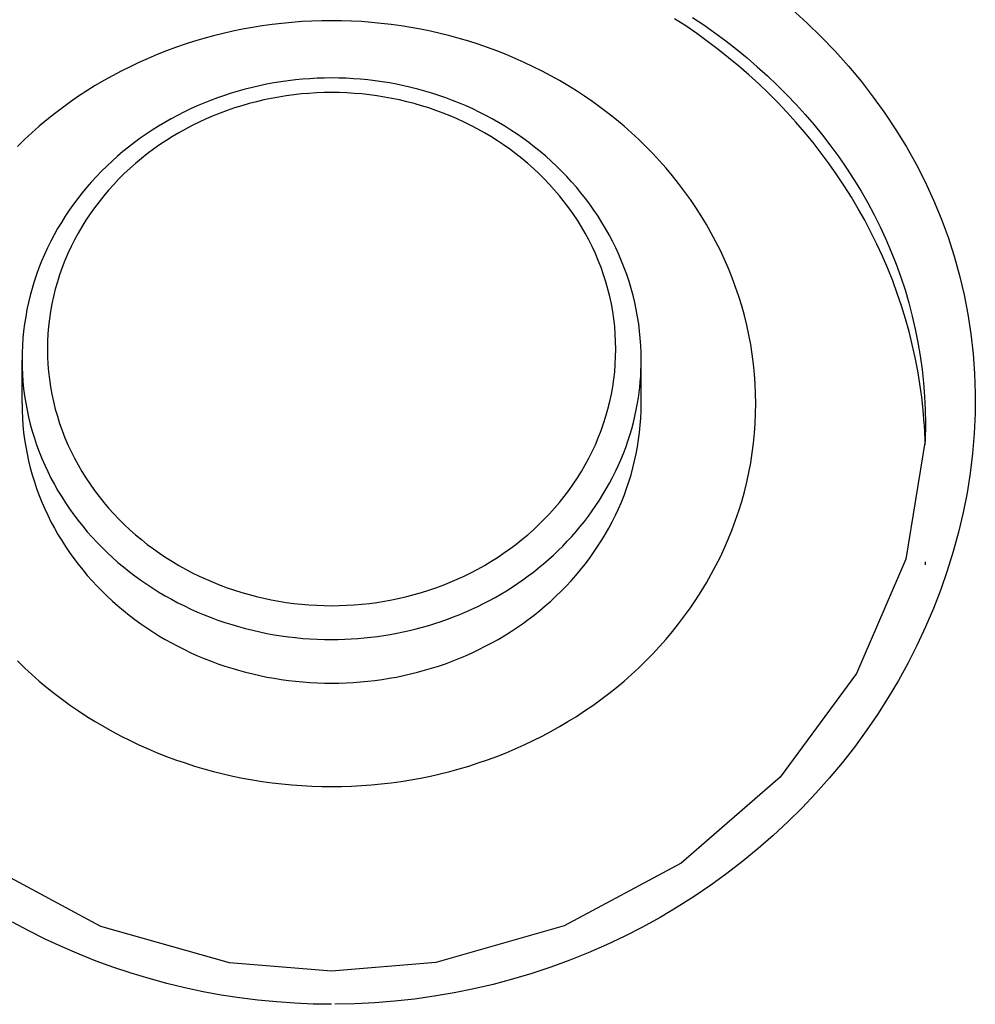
# Model space of a CAD drawing. Header units: millimetres. Extents: x 6 to 204, y 6 to 291.
# Tile 39 of 43: x 130.26 to 137.77, y 227.83 to 235.57. Entities that reach past the tile are written whole.
import ezdxf

# ---------------------------------------------------------------- set-up
doc = ezdxf.new("R2010")
doc.units = ezdxf.units.MM
doc.header["$LTSCALE"] = 19.36
doc.layers.get('0').update_dxf_attribs({"linetype": 'CONTINUOUS'})
doc.layers.add('02___PRT_ALL_AXES', color=7, linetype='CONTINUOUS')

msp = doc.modelspace()

# ---------------------------------------------------------------- linework, layer by layer
at = {"color": 7}
for p, q in [((135.5445, 235.5881), (135.6331, 235.5284)), ((132.0853, 235.5088), (132.0085, 235.4947)), ((132.1625, 235.5212), (132.0853, 235.5088)), ((132.2399, 235.532), (132.1625, 235.5212)), ((132.3176, 235.5411), (132.2399, 235.532)), ((133.176, 235.532), (133.0984, 235.5411)), ((133.2535, 235.5212), (133.176, 235.532)), ((133.3306, 235.5088), (133.2535, 235.5212)), ((133.4075, 235.4947), (133.3306, 235.5088)), ((135.4907, 235.5203), (135.403, 235.5777)), ((135.5771, 235.4609), (135.4907, 235.5203)), ((135.6331, 235.5284), (135.7203, 235.4667)), ((136.4436, 235.5442), (136.556, 235.435)), ((131.7801, 235.4428), (131.7048, 235.4222)), ((131.8558, 235.4617), (131.7801, 235.4428)), ((131.932, 235.479), (131.8558, 235.4617)), ((132.0085, 235.4947), (131.932, 235.479)), ((133.484, 235.479), (133.4075, 235.4947)), ((133.5602, 235.4617), (133.484, 235.479)), ((133.6359, 235.4428), (133.5602, 235.4617)), ((133.7112, 235.4222), (133.6359, 235.4428)), ((135.6621, 235.3995), (135.5771, 235.4609)), ((135.7203, 235.4667), (135.806, 235.4031)), ((136.556, 235.435), (136.6645, 235.3221)), ((131.5558, 235.3763), (131.4821, 235.3509)), ((131.63, 235.4001), (131.5558, 235.3763)), ((131.7048, 235.4222), (131.63, 235.4001)), ((133.7859, 235.4001), (133.7112, 235.4222)), ((133.8602, 235.3763), (133.7859, 235.4001)), ((133.9339, 235.3509), (133.8602, 235.3763)), ((135.7458, 235.3363), (135.6621, 235.3995)), ((135.806, 235.4031), (135.8901, 235.3375)), ((131.3366, 235.2953), (131.2649, 235.2651)), ((131.409, 235.3239), (131.3366, 235.2953)), ((131.4821, 235.3509), (131.409, 235.3239)), ((134.0069, 235.3239), (133.9339, 235.3509)), ((134.0794, 235.2953), (134.0069, 235.3239)), ((134.1511, 235.2651), (134.0794, 235.2953)), ((135.8279, 235.2711), (135.7458, 235.3363)), ((135.8901, 235.3375), (135.9726, 235.2699)), ((136.6645, 235.3221), (136.769, 235.2055)), ((131.1235, 235.2), (131.054, 235.1651)), ((131.1938, 235.2334), (131.1235, 235.2)), ((131.2649, 235.2651), (131.1938, 235.2334)), ((134.2222, 235.2334), (134.1511, 235.2651)), ((134.2925, 235.2), (134.2222, 235.2334)), ((134.362, 235.1651), (134.2925, 235.2)), ((135.9086, 235.2041), (135.8279, 235.2711)), ((135.9876, 235.1352), (135.9086, 235.2041)), ((135.9726, 235.2699), (136.0535, 235.2003)), ((136.0535, 235.2003), (136.1325, 235.1289)), ((136.769, 235.2055), (136.8694, 235.0853)), ((130.9853, 235.1286), (130.9174, 235.0906)), ((131.054, 235.1651), (130.9853, 235.1286)), ((134.4307, 235.1286), (134.362, 235.1651)), ((134.4985, 235.0906), (134.4307, 235.1286)), ((136.065, 235.0644), (135.9876, 235.1352)), ((136.1325, 235.1289), (136.2098, 235.0555)), ((130.8505, 235.0511), (130.7844, 235.01)), ((130.9174, 235.0906), (130.8505, 235.0511)), ((132.1411, 235.0504), (132.0853, 235.0376)), ((132.1972, 235.062), (132.1411, 235.0504)), ((132.2535, 235.0723), (132.1972, 235.062)), ((132.31, 235.0815), (132.2535, 235.0723)), ((132.3666, 235.0894), (132.31, 235.0815)), ((132.4234, 235.0961), (132.3666, 235.0894)), ((132.4803, 235.1016), (132.4234, 235.0961)), ((132.5372, 235.1059), (132.4803, 235.1016)), ((132.5941, 235.109), (132.5372, 235.1059)), ((132.6511, 235.1108), (132.5941, 235.109)), ((132.708, 235.1114), (132.6511, 235.1108)), ((132.7649, 235.1108), (132.708, 235.1114)), ((132.8219, 235.109), (132.7649, 235.1108)), ((132.8788, 235.1059), (132.8219, 235.109)), ((132.9357, 235.1016), (132.8788, 235.1059)), ((132.9926, 235.0961), (132.9357, 235.1016)), ((133.0493, 235.0894), (132.9926, 235.0961)), ((133.106, 235.0815), (133.0493, 235.0894)), ((133.1625, 235.0723), (133.106, 235.0815)), ((133.2188, 235.062), (133.1625, 235.0723)), ((133.2748, 235.0504), (133.2188, 235.062)), ((133.3307, 235.0376), (133.2748, 235.0504)), ((134.5655, 235.0511), (134.4985, 235.0906)), ((134.6316, 235.01), (134.5655, 235.0511)), ((136.1408, 234.9919), (136.065, 235.0644)), ((136.2098, 235.0555), (136.2852, 234.9803)), ((136.8694, 235.0853), (136.9653, 234.9615)), ((130.7193, 234.9673), (130.6552, 234.9232)), ((130.7844, 235.01), (130.7193, 234.9673)), ((131.8651, 234.9742), (131.8109, 234.9553)), ((131.9196, 234.9919), (131.8651, 234.9742)), ((131.9745, 235.0083), (131.9196, 234.9919)), ((132.0298, 235.0236), (131.9745, 235.0083)), ((132.0853, 235.0376), (132.0298, 235.0236)), ((132.3516, 234.9713), (132.2926, 234.9619)), ((132.4108, 234.9792), (132.3516, 234.9713)), ((132.4701, 234.9857), (132.4108, 234.9792)), ((132.5296, 234.9907), (132.4701, 234.9857)), ((132.589, 234.9943), (132.5296, 234.9907)), ((132.6485, 234.9965), (132.589, 234.9943)), ((132.708, 234.9972), (132.6485, 234.9965)), ((132.7674, 234.9965), (132.708, 234.9972)), ((132.8269, 234.9943), (132.7674, 234.9965)), ((132.8864, 234.9907), (132.8269, 234.9943)), ((132.9459, 234.9857), (132.8864, 234.9907)), ((133.0052, 234.9792), (132.9459, 234.9857)), ((133.0644, 234.9713), (133.0052, 234.9792)), ((133.1234, 234.9619), (133.0644, 234.9713)), ((133.3862, 235.0236), (133.3307, 235.0376)), ((133.4415, 235.0083), (133.3862, 235.0236)), ((133.4964, 234.9919), (133.4415, 235.0083)), ((133.5509, 234.9742), (133.4964, 234.9919)), ((133.605, 234.9553), (133.5509, 234.9742)), ((134.6967, 234.9673), (134.6316, 235.01)), ((134.7607, 234.9232), (134.6967, 234.9673)), ((136.2148, 234.9176), (136.1408, 234.9919)), ((136.2852, 234.9803), (136.3587, 234.9031)), ((130.6552, 234.9232), (130.5922, 234.8775)), ((131.6512, 234.8915), (131.599, 234.8678)), ((131.704, 234.914), (131.6512, 234.8915)), ((131.7572, 234.9353), (131.704, 234.914)), ((131.8109, 234.9553), (131.7572, 234.9353)), ((132.0015, 234.8936), (131.9444, 234.8756)), ((132.059, 234.9101), (132.0015, 234.8936)), ((132.1169, 234.9252), (132.059, 234.9101)), ((132.1752, 234.9389), (132.1169, 234.9252)), ((132.2337, 234.9511), (132.1752, 234.9389)), ((132.2926, 234.9619), (132.2337, 234.9511)), ((133.1822, 234.9511), (133.1234, 234.9619)), ((133.2408, 234.9389), (133.1822, 234.9511)), ((133.299, 234.9252), (133.2408, 234.9389)), ((133.357, 234.9101), (133.299, 234.9252)), ((133.4145, 234.8936), (133.357, 234.9101)), ((133.4716, 234.8756), (133.4145, 234.8936)), ((133.6588, 234.9353), (133.605, 234.9553)), ((133.712, 234.914), (133.6588, 234.9353)), ((133.7647, 234.8915), (133.712, 234.914)), ((133.8169, 234.8678), (133.7647, 234.8915)), ((134.8238, 234.8775), (134.7607, 234.9232)), ((136.2869, 234.8415), (136.2148, 234.9176)), ((136.3587, 234.9031), (136.4302, 234.8242)), ((136.9653, 234.9615), (137.0567, 234.8343)), ((130.5302, 234.8304), (130.4694, 234.7819)), ((130.5922, 234.8775), (130.5302, 234.8304)), ((131.4963, 234.817), (131.4458, 234.7898)), ((131.5474, 234.843), (131.4963, 234.817)), ((131.599, 234.8678), (131.5474, 234.843)), ((131.776, 234.8131), (131.7209, 234.7894)), ((131.8316, 234.8353), (131.776, 234.8131)), ((131.8877, 234.8562), (131.8316, 234.8353)), ((131.9444, 234.8756), (131.8877, 234.8562)), ((133.5283, 234.8562), (133.4716, 234.8756)), ((133.5844, 234.8353), (133.5283, 234.8562)), ((133.64, 234.8131), (133.5844, 234.8353)), ((133.695, 234.7894), (133.64, 234.8131)), ((133.8686, 234.843), (133.8169, 234.8678)), ((133.9197, 234.817), (133.8686, 234.843)), ((133.9701, 234.7898), (133.9197, 234.817)), ((134.8857, 234.8304), (134.8238, 234.8775)), ((134.9465, 234.7819), (134.8857, 234.8304)), ((136.3573, 234.7637), (136.2869, 234.8415)), ((136.4302, 234.8242), (136.4996, 234.7434)), ((137.0567, 234.8343), (137.1433, 234.7037)), ((130.4694, 234.7819), (130.4098, 234.7318)), ((131.396, 234.7615), (131.3469, 234.7321)), ((131.4458, 234.7898), (131.396, 234.7615)), ((131.6129, 234.7379), (131.5599, 234.71)), ((131.6666, 234.7643), (131.6129, 234.7379)), ((131.7209, 234.7894), (131.6666, 234.7643)), ((133.7494, 234.7643), (133.695, 234.7894)), ((133.8031, 234.7379), (133.7494, 234.7643)), ((133.8561, 234.71), (133.8031, 234.7379)), ((134.0199, 234.7615), (133.9701, 234.7898)), ((134.0691, 234.7321), (134.0199, 234.7615)), ((135.0062, 234.7318), (134.9465, 234.7819)), ((136.4257, 234.6842), (136.3573, 234.7637)), ((136.4996, 234.7434), (136.5668, 234.6608)), ((130.3514, 234.6804), (130.2943, 234.6275)), ((130.4098, 234.7318), (130.3514, 234.6804)), ((131.2509, 234.6699), (131.204, 234.6372)), ((131.2985, 234.7016), (131.2509, 234.6699)), ((131.3469, 234.7321), (131.2985, 234.7016)), ((131.5076, 234.6808), (131.4562, 234.6503)), ((131.5599, 234.71), (131.5076, 234.6808)), ((133.9084, 234.6808), (133.8561, 234.71)), ((133.9598, 234.6503), (133.9084, 234.6808)), ((134.1175, 234.7016), (134.0691, 234.7321)), ((134.1651, 234.6699), (134.1175, 234.7016)), ((134.212, 234.6372), (134.1651, 234.6699)), ((135.0646, 234.6804), (135.0062, 234.7318)), ((135.1217, 234.6275), (135.0646, 234.6804)), ((136.4921, 234.6031), (136.4257, 234.6842)), ((136.5668, 234.6608), (136.6319, 234.5765)), ((137.1433, 234.7037), (137.2249, 234.57)), ((130.2943, 234.6275), (130.2385, 234.5733)), ((131.1579, 234.6034), (131.1127, 234.5685)), ((131.204, 234.6372), (131.1579, 234.6034)), ((131.3559, 234.5853), (131.3071, 234.5508)), ((131.4056, 234.6185), (131.3559, 234.5853)), ((131.4562, 234.6503), (131.4056, 234.6185)), ((134.0104, 234.6185), (133.9598, 234.6503)), ((134.0601, 234.5853), (134.0104, 234.6185)), ((134.1088, 234.5508), (134.0601, 234.5853)), ((134.2581, 234.6034), (134.212, 234.6372)), ((134.3033, 234.5685), (134.2581, 234.6034)), ((135.1775, 234.5733), (135.1217, 234.6275)), ((136.5566, 234.5204), (136.4921, 234.6031)), ((131.0683, 234.5326), (131.0248, 234.4956)), ((131.1127, 234.5685), (131.0683, 234.5326)), ((131.2593, 234.5151), (131.2126, 234.4781)), ((131.3071, 234.5508), (131.2593, 234.5151)), ((134.1566, 234.5151), (134.1088, 234.5508)), ((134.2034, 234.4781), (134.1566, 234.5151)), ((134.3477, 234.5326), (134.3033, 234.5685)), ((134.3912, 234.4956), (134.3477, 234.5326)), ((135.2319, 234.5177), (135.1775, 234.5733)), ((135.285, 234.4607), (135.2319, 234.5177)), ((136.619, 234.436), (136.5566, 234.5204)), ((136.6319, 234.5765), (136.6947, 234.4904)), ((137.2249, 234.57), (137.3014, 234.4333)), ((130.9823, 234.4576), (130.9407, 234.4186)), ((131.0248, 234.4956), (130.9823, 234.4576)), ((131.1668, 234.4398), (131.1222, 234.4003)), ((131.2126, 234.4781), (131.1668, 234.4398)), ((134.2491, 234.4398), (134.2034, 234.4781)), ((134.2938, 234.4003), (134.2491, 234.4398)), ((134.4337, 234.4576), (134.3912, 234.4956)), ((134.4753, 234.4186), (134.4337, 234.4576)), ((135.3366, 234.4024), (135.285, 234.4607)), ((136.6792, 234.3502), (136.619, 234.436)), ((136.6947, 234.4904), (136.7551, 234.4026)), ((137.3014, 234.4333), (137.3726, 234.2937)), ((130.9001, 234.3786), (130.8606, 234.3375)), ((130.9407, 234.4186), (130.9001, 234.3786)), ((131.0787, 234.3596), (131.0364, 234.3177)), ((131.1222, 234.4003), (131.0787, 234.3596)), ((134.3372, 234.3596), (134.2938, 234.4003)), ((134.3795, 234.3177), (134.3372, 234.3596)), ((134.5158, 234.3786), (134.4753, 234.4186)), ((134.5554, 234.3375), (134.5158, 234.3786)), ((135.3867, 234.3429), (135.3366, 234.4024)), ((136.7373, 234.2628), (136.6792, 234.3502)), ((136.7551, 234.4026), (136.8131, 234.3132)), ((130.822, 234.2956), (130.7846, 234.2526)), ((130.8606, 234.3375), (130.822, 234.2956)), ((130.9954, 234.2746), (130.9556, 234.2304)), ((131.0364, 234.3177), (130.9954, 234.2746)), ((134.4206, 234.2746), (134.3795, 234.3177)), ((134.4604, 234.2304), (134.4206, 234.2746)), ((134.5939, 234.2956), (134.5554, 234.3375)), ((134.6314, 234.2526), (134.5939, 234.2956)), ((135.4353, 234.2821), (135.3867, 234.3429)), ((135.4822, 234.22), (135.4353, 234.2821)), ((136.8131, 234.3132), (136.8686, 234.2222)), ((137.3726, 234.2937), (137.4382, 234.1514)), ((130.7483, 234.2088), (130.713, 234.164)), ((130.7846, 234.2526), (130.7483, 234.2088)), ((130.9556, 234.2304), (130.917, 234.185)), ((134.4989, 234.185), (134.4604, 234.2304)), ((134.6677, 234.2088), (134.6314, 234.2526)), ((134.703, 234.164), (134.6677, 234.2088)), ((135.5276, 234.1568), (135.4822, 234.22)), ((136.7931, 234.1741), (136.7373, 234.2628)), ((136.8686, 234.2222), (136.9216, 234.1298)), ((130.679, 234.1183), (130.6461, 234.0718)), ((130.713, 234.164), (130.679, 234.1183)), ((130.8798, 234.1386), (130.844, 234.091)), ((130.917, 234.185), (130.8798, 234.1386)), ((134.5361, 234.1386), (134.4989, 234.185)), ((134.5719, 234.091), (134.5361, 234.1386)), ((134.737, 234.1183), (134.703, 234.164)), ((134.7699, 234.0718), (134.737, 234.1183)), ((135.5713, 234.0924), (135.5276, 234.1568)), ((136.8467, 234.0839), (136.7931, 234.1741)), ((136.9216, 234.1298), (136.9719, 234.0358)), ((137.4382, 234.1514), (137.4981, 234.0066)), ((130.6461, 234.0718), (130.6144, 234.0244)), ((130.8097, 234.0425), (130.7767, 233.9929)), ((130.844, 234.091), (130.8097, 234.0425)), ((134.6063, 234.0425), (134.5719, 234.091)), ((134.6393, 233.9929), (134.6063, 234.0425)), ((134.8016, 234.0244), (134.7699, 234.0718)), ((135.6133, 234.0268), (135.5713, 234.0924)), ((136.8979, 233.9924), (136.8467, 234.0839)), ((130.584, 233.9762), (130.5548, 233.9272)), ((130.6144, 234.0244), (130.584, 233.9762)), ((130.7767, 233.9929), (130.7453, 233.9423)), ((134.6707, 233.9423), (134.6393, 233.9929)), ((134.832, 233.9762), (134.8016, 234.0244)), ((134.8612, 233.9272), (134.832, 233.9762)), ((135.6536, 233.9602), (135.6133, 234.0268)), ((135.6921, 233.8926), (135.6536, 233.9602)), ((136.9467, 233.8996), (136.8979, 233.9924)), ((136.9719, 234.0358), (137.0195, 233.9405)), ((137.4981, 234.0066), (137.5523, 233.8596)), ((130.5548, 233.9272), (130.527, 233.8775)), ((130.7154, 233.8908), (130.6871, 233.8384)), ((130.7453, 233.9423), (130.7154, 233.8908)), ((134.7006, 233.8908), (134.6707, 233.9423)), ((134.7289, 233.8384), (134.7006, 233.8908)), ((134.889, 233.8775), (134.8612, 233.9272)), ((135.7287, 233.8239), (135.6921, 233.8926)), ((136.9932, 233.8055), (136.9467, 233.8996)), ((137.0195, 233.9405), (137.0642, 233.8438)), ((130.5004, 233.8271), (130.4753, 233.7759)), ((130.527, 233.8775), (130.5004, 233.8271)), ((130.6871, 233.8384), (130.6604, 233.7852)), ((134.7556, 233.7852), (134.7289, 233.8384)), ((134.9155, 233.8271), (134.889, 233.8775)), ((134.9407, 233.7759), (134.9155, 233.8271)), ((135.7635, 233.7543), (135.7287, 233.8239)), ((137.0371, 233.7103), (136.9932, 233.8055)), ((137.0642, 233.8438), (137.1062, 233.7458)), ((137.5523, 233.8596), (137.6005, 233.7105)), ((130.4753, 233.7759), (130.4515, 233.7242)), ((130.6354, 233.7312), (130.6121, 233.6764)), ((130.6604, 233.7852), (130.6354, 233.7312)), ((134.7806, 233.7312), (134.7556, 233.7852)), ((134.8039, 233.6764), (134.7806, 233.7312)), ((134.9645, 233.7242), (134.9407, 233.7759)), ((135.7964, 233.6837), (135.7635, 233.7543)), ((137.1062, 233.7458), (137.1452, 233.6467)), ((130.4291, 233.6717), (130.4082, 233.6187)), ((130.4515, 233.7242), (130.4291, 233.6717)), ((130.6121, 233.6764), (130.5905, 233.6209)), ((134.8255, 233.6209), (134.8039, 233.6764)), ((134.9868, 233.6717), (134.9645, 233.7242)), ((135.0078, 233.6187), (134.9868, 233.6717)), ((135.8273, 233.6123), (135.7964, 233.6837)), ((137.0785, 233.614), (137.0371, 233.7103)), ((137.6005, 233.7105), (137.6428, 233.5596)), ((130.4082, 233.6187), (130.3887, 233.5652)), ((130.5905, 233.6209), (130.5706, 233.5648)), ((134.8453, 233.5648), (134.8255, 233.6209)), ((135.0273, 233.5652), (135.0078, 233.6187)), ((135.8563, 233.5401), (135.8273, 233.6123)), ((137.1174, 233.5165), (137.0785, 233.614)), ((137.1452, 233.6467), (137.1814, 233.5464)), ((130.3707, 233.5111), (130.3542, 233.4565)), ((130.3887, 233.5652), (130.3707, 233.5111)), ((130.5526, 233.508), (130.5364, 233.4507)), ((130.5706, 233.5648), (130.5526, 233.508)), ((134.8634, 233.508), (134.8453, 233.5648)), ((134.8796, 233.4507), (134.8634, 233.508)), ((135.0453, 233.5111), (135.0273, 233.5652)), ((135.0618, 233.4565), (135.0453, 233.5111)), ((135.8832, 233.467), (135.8563, 233.5401)), ((137.1536, 233.4181), (137.1174, 233.5165)), ((137.1814, 233.5464), (137.2145, 233.4451)), ((137.6428, 233.5596), (137.6789, 233.4072)), ((130.3542, 233.4565), (130.3392, 233.4015)), ((130.5364, 233.4507), (130.522, 233.393)), ((134.894, 233.393), (134.8796, 233.4507)), ((135.0768, 233.4015), (135.0618, 233.4565)), ((135.9082, 233.3933), (135.8832, 233.467)), ((137.1873, 233.3188), (137.1536, 233.4181)), ((137.2145, 233.4451), (137.2446, 233.3429)), ((130.3257, 233.3461), (130.3138, 233.2904)), ((130.3392, 233.4015), (130.3257, 233.3461)), ((130.522, 233.393), (130.5095, 233.3348)), ((134.9065, 233.3348), (134.894, 233.393)), ((135.0902, 233.3461), (135.0768, 233.4015)), ((135.1021, 233.2904), (135.0902, 233.3461)), ((135.9311, 233.3189), (135.9082, 233.3933)), ((137.2446, 233.3429), (137.2716, 233.2398)), ((137.6789, 233.4072), (137.7089, 233.2535)), ((130.3138, 233.2904), (130.3035, 233.2343)), ((130.4989, 233.2762), (130.4902, 233.2173)), ((130.5095, 233.3348), (130.4989, 233.2762)), ((134.9171, 233.2762), (134.9065, 233.3348)), ((134.9258, 233.2173), (134.9171, 233.2762)), ((135.1125, 233.2343), (135.1021, 233.2904)), ((135.9518, 233.2439), (135.9311, 233.3189)), ((137.2182, 233.2185), (137.1873, 233.3188)), ((130.3035, 233.2343), (130.2947, 233.1779)), ((130.4902, 233.2173), (130.4834, 233.1581)), ((134.9326, 233.1581), (134.9258, 233.2173)), ((135.1213, 233.1779), (135.1125, 233.2343)), ((135.9705, 233.1683), (135.9518, 233.2439)), ((137.2465, 233.1174), (137.2182, 233.2185)), ((137.2716, 233.2398), (137.2955, 233.1358)), ((137.7089, 233.2535), (137.7327, 233.0987)), ((130.2875, 233.1214), (130.2819, 233.0646)), ((130.2947, 233.1779), (130.2875, 233.1214)), ((130.4834, 233.1581), (130.4786, 233.0987)), ((134.9374, 233.0987), (134.9326, 233.1581)), ((135.1285, 233.1214), (135.1213, 233.1779)), ((135.1341, 233.0646), (135.1285, 233.1214)), ((135.987, 233.0921), (135.9705, 233.1683)), ((137.2719, 233.0156), (137.2465, 233.1174)), ((137.2955, 233.1358), (137.3163, 233.0312)), ((130.2819, 233.0646), (130.2779, 233.0078)), ((130.4756, 233.0393), (130.4747, 232.9797)), ((130.4786, 233.0987), (130.4756, 233.0393)), ((134.9403, 233.0393), (134.9374, 233.0987)), ((134.9413, 232.9797), (134.9403, 233.0393)), ((135.1381, 233.0078), (135.1341, 233.0646)), ((136.0014, 233.0156), (135.987, 233.0921)), ((137.3163, 233.0312), (137.3339, 232.926)), ((137.7327, 233.0987), (137.7502, 232.943)), ((130.2779, 233.0078), (130.2755, 232.9509)), ((130.4747, 232.9797), (130.4756, 232.9202)), ((134.9403, 232.9202), (134.9413, 232.9797)), ((135.1405, 232.9509), (135.1381, 233.0078)), ((136.0135, 232.9386), (136.0014, 233.0156)), ((137.2947, 232.9131), (137.2719, 233.0156)), ((130.2755, 232.9509), (130.2747, 232.894)), ((130.2747, 232.894), (130.2755, 232.8373)), ((130.4756, 232.9202), (130.4786, 232.8607)), ((134.9374, 232.8607), (134.9403, 232.9202)), ((135.1413, 232.894), (135.1405, 232.9509)), ((136.0235, 232.8614), (136.0135, 232.9386)), ((137.3146, 232.8101), (137.2947, 232.9131)), ((137.3339, 232.926), (137.3483, 232.8204)), ((137.7502, 232.943), (137.7616, 232.7867)), ((130.2755, 232.8373), (130.2779, 232.7806)), ((130.4786, 232.8607), (130.4834, 232.8014)), ((130.4834, 232.8014), (130.4902, 232.7422)), ((134.9258, 232.7422), (134.9326, 232.8014)), ((134.9326, 232.8014), (134.9374, 232.8607)), ((136.0313, 232.7839), (136.0235, 232.8614)), ((137.3317, 232.7066), (137.3146, 232.8101)), ((137.3483, 232.8204), (137.3596, 232.7144)), ((130.2779, 232.7806), (130.282, 232.724)), ((130.282, 232.724), (130.2876, 232.6675)), ((130.4902, 232.7422), (130.4989, 232.6833)), ((134.9171, 232.6833), (134.9258, 232.7422)), ((136.0369, 232.7062), (136.0313, 232.7839)), ((137.7616, 232.7867), (137.7668, 232.63)), ((130.2876, 232.6675), (130.2949, 232.6112)), ((130.4989, 232.6833), (130.5095, 232.6247)), ((134.9065, 232.6247), (134.9171, 232.6833)), ((136.0402, 232.6285), (136.0369, 232.7062)), ((137.3459, 232.6027), (137.3317, 232.7066)), ((137.3596, 232.7144), (137.3678, 232.6081)), ((130.2949, 232.6112), (130.3038, 232.5551)), ((130.5095, 232.6247), (130.522, 232.5665)), ((130.522, 232.5665), (130.5364, 232.5087)), ((134.8796, 232.5087), (134.894, 232.5665)), ((134.894, 232.5665), (134.9065, 232.6247)), ((136.0413, 232.5508), (136.0402, 232.6285)), ((137.3574, 232.4985), (137.3459, 232.6027)), ((137.3678, 232.6081), (137.3728, 232.5017)), ((137.7668, 232.63), (137.7658, 232.4732)), ((130.3038, 232.5551), (130.3142, 232.4992)), ((130.3142, 232.4992), (130.3262, 232.4437)), ((130.5364, 232.5087), (130.5526, 232.4515)), ((134.8634, 232.4515), (134.8796, 232.5087)), ((135.0918, 232.4527), (135.1025, 232.503)), ((135.1025, 232.503), (135.112, 232.5535)), ((136.0402, 232.4731), (136.0413, 232.5508)), ((137.3659, 232.3941), (137.3574, 232.4985)), ((137.3728, 232.5017), (137.3746, 232.3953)), ((130.3262, 232.4437), (130.3398, 232.3886)), ((130.5526, 232.4515), (130.5706, 232.3947)), ((134.8453, 232.3947), (134.8634, 232.4515)), ((135.0798, 232.4027), (135.0918, 232.4527)), ((136.0369, 232.3954), (136.0402, 232.4731)), ((137.7658, 232.4732), (137.7586, 232.3164)), ((130.3398, 232.3886), (130.355, 232.3339)), ((130.5706, 232.3947), (130.5905, 232.3386)), ((130.5905, 232.3386), (130.6121, 232.2831)), ((134.8039, 232.2831), (134.8255, 232.3386)), ((134.8255, 232.3386), (134.8453, 232.3947)), ((135.0519, 232.3036), (135.0665, 232.353)), ((135.0665, 232.353), (135.0798, 232.4027)), ((136.0313, 232.3177), (136.0369, 232.3954)), ((137.3666, 232.3839), (137.3659, 232.3941)), ((137.3746, 232.3952), (137.3724, 232.2601)), ((137.3746, 232.3951), (137.3747, 232.3849)), ((130.355, 232.3339), (130.3716, 232.2796)), ((130.3716, 232.2796), (130.3898, 232.2258)), ((130.6121, 232.2831), (130.6354, 232.2283)), ((134.7806, 232.2283), (134.8039, 232.2831)), ((135.0361, 232.2546), (135.0519, 232.3036)), ((136.0235, 232.2402), (136.0313, 232.3177)), ((137.3724, 232.2601), (137.2197, 231.3286)), ((137.7586, 232.3164), (137.7454, 232.1599)), ((130.3898, 232.2258), (130.4094, 232.1726)), ((130.6354, 232.2283), (130.6604, 232.1743)), ((134.7556, 232.1743), (134.7806, 232.2283)), ((135.0008, 232.1579), (135.0191, 232.206)), ((135.0191, 232.206), (135.0361, 232.2546)), ((136.0135, 232.163), (136.0235, 232.2402)), ((130.4094, 232.1726), (130.4305, 232.1199)), ((130.4305, 232.1199), (130.4531, 232.0678)), ((130.6604, 232.1743), (130.6871, 232.121)), ((130.6871, 232.121), (130.7154, 232.0687)), ((134.7006, 232.0687), (134.7289, 232.121)), ((134.7289, 232.121), (134.7556, 232.1743)), ((134.9608, 232.0631), (134.9814, 232.1102)), ((134.9814, 232.1102), (135.0008, 232.1579)), ((136.0014, 232.086), (136.0135, 232.163)), ((137.7454, 232.1599), (137.7264, 232.0038)), ((130.4531, 232.0678), (130.477, 232.0163)), ((130.7154, 232.0687), (130.7453, 232.0172)), ((134.6707, 232.0172), (134.7006, 232.0687)), ((134.939, 232.0165), (134.9608, 232.0631)), ((135.987, 232.0095), (136.0014, 232.086)), ((130.477, 232.0163), (130.5024, 231.9656)), ((130.5024, 231.9656), (130.5291, 231.9155)), ((130.7453, 232.0172), (130.7767, 231.9666)), ((130.7767, 231.9666), (130.8097, 231.917)), ((134.6063, 231.917), (134.6393, 231.9666)), ((134.6393, 231.9666), (134.6707, 232.0172)), ((134.8921, 231.9249), (134.9161, 231.9704)), ((134.9161, 231.9704), (134.939, 232.0165)), ((135.9705, 231.9334), (135.987, 232.0095)), ((137.7264, 232.0038), (137.7016, 231.8484)), ((130.5291, 231.9155), (130.5571, 231.8661)), ((130.8097, 231.917), (130.844, 231.8684)), ((134.5719, 231.8684), (134.6063, 231.917)), ((134.8408, 231.8358), (134.867, 231.88)), ((134.867, 231.88), (134.8921, 231.9249)), ((135.9518, 231.8578), (135.9705, 231.9334)), ((130.5571, 231.8661), (130.5864, 231.8175)), ((130.5864, 231.8175), (130.617, 231.7697)), ((130.844, 231.8684), (130.8798, 231.8209)), ((130.8798, 231.8209), (130.917, 231.7744)), ((134.4989, 231.7744), (134.5361, 231.8209)), ((134.5361, 231.8209), (134.5719, 231.8684)), ((134.8135, 231.7921), (134.8408, 231.8358)), ((135.9311, 231.7827), (135.9518, 231.8578)), ((137.7016, 231.8484), (137.6711, 231.6939)), ((130.617, 231.7697), (130.6489, 231.7227)), ((130.6489, 231.7227), (130.6819, 231.6766)), ((130.917, 231.7744), (130.9556, 231.7291)), ((130.9556, 231.7291), (130.9954, 231.6849)), ((134.4206, 231.6849), (134.4604, 231.7291)), ((134.4604, 231.7291), (134.4989, 231.7744)), ((134.756, 231.7069), (134.7853, 231.7492)), ((134.7853, 231.7492), (134.8135, 231.7921)), ((135.9082, 231.7083), (135.9311, 231.7827)), ((130.6819, 231.6766), (130.7161, 231.6313)), ((130.9954, 231.6849), (131.0364, 231.6418)), ((131.0364, 231.6418), (131.0787, 231.5999)), ((134.3372, 231.5999), (134.3795, 231.6418)), ((134.3795, 231.6418), (134.4206, 231.6849)), ((134.6944, 231.6244), (134.7257, 231.6653)), ((134.7257, 231.6653), (134.756, 231.7069)), ((135.8832, 231.6346), (135.9082, 231.7083)), ((137.6711, 231.6939), (137.6351, 231.5404)), ((130.7161, 231.6313), (130.7515, 231.587)), ((130.7515, 231.587), (130.788, 231.5435)), ((131.0787, 231.5999), (131.1222, 231.5591)), ((134.2938, 231.5591), (134.3372, 231.5999)), ((134.6291, 231.5449), (134.6622, 231.5843)), ((134.6622, 231.5843), (134.6944, 231.6244)), ((135.8273, 231.4893), (135.8563, 231.5616)), ((135.8563, 231.5616), (135.8832, 231.6346)), ((130.788, 231.5435), (130.8256, 231.501)), ((130.8256, 231.501), (130.8642, 231.4595)), ((131.1222, 231.5591), (131.1668, 231.5197)), ((131.1668, 231.5197), (131.2126, 231.4814)), ((134.2034, 231.4814), (134.2491, 231.5197)), ((134.2491, 231.5197), (134.2938, 231.5591)), ((134.5603, 231.4685), (134.5952, 231.5063)), ((134.5952, 231.5063), (134.6291, 231.5449)), ((135.7964, 231.4179), (135.8273, 231.4893)), ((137.6351, 231.5404), (137.5937, 231.3882)), ((130.8642, 231.4595), (130.9039, 231.4189)), ((130.9039, 231.4189), (130.9446, 231.3793)), ((131.2126, 231.4814), (131.2593, 231.4444)), ((131.2593, 231.4444), (131.3071, 231.4086)), ((131.3071, 231.4086), (131.3559, 231.3742)), ((134.0601, 231.3742), (134.1088, 231.4086)), ((134.1088, 231.4086), (134.1566, 231.4444)), ((134.1566, 231.4444), (134.2034, 231.4814)), ((134.4881, 231.3953), (134.5246, 231.4315)), ((134.5246, 231.4315), (134.5603, 231.4685)), ((135.7635, 231.3473), (135.7964, 231.4179)), ((130.9446, 231.3793), (130.9862, 231.3407)), ((130.9862, 231.3407), (131.0288, 231.3031)), ((131.3559, 231.3742), (131.4056, 231.341)), ((131.4056, 231.341), (131.4562, 231.3092)), ((133.9598, 231.3092), (134.0104, 231.341)), ((134.0104, 231.341), (134.0601, 231.3742)), ((134.4127, 231.3253), (134.4508, 231.3599)), ((134.4508, 231.3599), (134.4881, 231.3953)), ((135.7287, 231.2777), (135.7635, 231.3473)), ((137.2197, 231.3286), (136.8333, 230.428)), ((137.5937, 231.3882), (137.547, 231.2375)), ((131.0288, 231.3031), (131.0724, 231.2666)), ((131.0724, 231.2666), (131.1168, 231.2311)), ((131.4562, 231.3092), (131.5076, 231.2787)), ((131.5076, 231.2787), (131.5599, 231.2495)), ((133.8561, 231.2495), (133.9084, 231.2787)), ((133.9084, 231.2787), (133.9598, 231.3092)), ((134.2939, 231.2268), (134.3342, 231.2588)), ((134.3342, 231.2588), (134.3738, 231.2916)), ((134.3738, 231.2916), (134.4127, 231.3253)), ((135.6921, 231.2091), (135.7287, 231.2777)), ((137.3747, 231.2826), (137.3747, 231.3068)), ((131.1168, 231.2311), (131.162, 231.1966)), ((131.162, 231.1966), (131.2081, 231.1632)), ((131.5599, 231.2495), (131.6129, 231.2216)), ((131.6129, 231.2216), (131.6666, 231.1952)), ((131.6666, 231.1952), (131.7209, 231.1701)), ((133.695, 231.1701), (133.7494, 231.1952)), ((133.7494, 231.1952), (133.8031, 231.2216)), ((133.8031, 231.2216), (133.8561, 231.2495)), ((134.2112, 231.1654), (134.2529, 231.1957)), ((134.2529, 231.1957), (134.2939, 231.2268)), ((135.6536, 231.1414), (135.6921, 231.2091)), ((137.547, 231.2375), (137.4952, 231.0884)), ((131.2081, 231.1632), (131.255, 231.1309)), ((131.255, 231.1309), (131.3027, 231.0997)), ((131.3027, 231.0997), (131.3511, 231.0696)), ((131.7209, 231.1701), (131.776, 231.1464)), ((131.776, 231.1464), (131.8316, 231.1241)), ((131.8316, 231.1241), (131.8877, 231.1033)), ((131.8877, 231.1033), (131.9444, 231.0839)), ((133.4716, 231.0839), (133.5283, 231.1033)), ((133.5283, 231.1033), (133.5844, 231.1241)), ((133.5844, 231.1241), (133.64, 231.1464)), ((133.64, 231.1464), (133.695, 231.1701)), ((134.0823, 231.0801), (134.1259, 231.1076)), ((134.1259, 231.1076), (134.1688, 231.1361)), ((134.1688, 231.1361), (134.2112, 231.1654)), ((135.6133, 231.0748), (135.6536, 231.1414)), ((131.3511, 231.0696), (131.4001, 231.0405)), ((131.4001, 231.0405), (131.4499, 231.0126)), ((131.9444, 231.0839), (132.0015, 231.0659)), ((132.0015, 231.0659), (132.059, 231.0494)), ((132.059, 231.0494), (132.1169, 231.0343)), ((132.1169, 231.0343), (132.1752, 231.0206)), ((132.1752, 231.0206), (132.2337, 231.0084)), ((133.1822, 231.0084), (133.2408, 231.0206)), ((133.2408, 231.0206), (133.299, 231.0343)), ((133.299, 231.0343), (133.357, 231.0494)), ((133.357, 231.0494), (133.4145, 231.0659)), ((133.4145, 231.0659), (133.4716, 231.0839)), ((133.9482, 231.0029), (133.9934, 231.0277)), ((133.9934, 231.0277), (134.0381, 231.0534)), ((134.0381, 231.0534), (134.0823, 231.0801)), ((135.5713, 231.0092), (135.6133, 231.0748)), ((137.4952, 231.0884), (137.4383, 230.9413)), ((131.4499, 231.0126), (131.5003, 230.9859)), ((131.5003, 230.9859), (131.5513, 230.9602)), ((131.5513, 230.9602), (131.6028, 230.9357)), ((132.2337, 231.0084), (132.2926, 230.9976)), ((132.2926, 230.9976), (132.3516, 230.9882)), ((132.3516, 230.9882), (132.4108, 230.9803)), ((132.4108, 230.9803), (132.4701, 230.9738)), ((132.4701, 230.9738), (132.5296, 230.9688)), ((132.5296, 230.9688), (132.589, 230.9652)), ((132.589, 230.9652), (132.6485, 230.963)), ((132.6485, 230.963), (132.708, 230.9623)), ((132.708, 230.9623), (132.7674, 230.963)), ((132.7674, 230.963), (132.8269, 230.9652)), ((132.8269, 230.9652), (132.8864, 230.9688)), ((132.8864, 230.9688), (132.9459, 230.9738)), ((132.9459, 230.9738), (133.0052, 230.9803)), ((133.0052, 230.9803), (133.0644, 230.9882)), ((133.0644, 230.9882), (133.1234, 230.9976)), ((133.1234, 230.9976), (133.1822, 231.0084)), ((133.8094, 230.934), (133.8561, 230.956)), ((133.8561, 230.956), (133.9024, 230.979)), ((133.9024, 230.979), (133.9482, 231.0029)), ((135.4822, 230.8816), (135.5276, 230.9448)), ((135.5276, 230.9448), (135.5713, 231.0092)), ((137.4383, 230.9413), (137.3765, 230.7962)), ((131.6028, 230.9357), (131.655, 230.9124)), ((131.655, 230.9124), (131.7076, 230.8902)), ((131.7076, 230.8902), (131.7607, 230.8693)), ((131.7607, 230.8693), (131.8143, 230.8495)), ((133.6182, 230.8554), (133.6666, 230.8736)), ((133.6666, 230.8736), (133.7146, 230.8928)), ((133.7146, 230.8928), (133.7622, 230.9129)), ((133.7622, 230.9129), (133.8094, 230.934)), ((135.4353, 230.8195), (135.4822, 230.8816)), ((131.8143, 230.8495), (131.8682, 230.8309)), ((131.8682, 230.8309), (131.9226, 230.8135)), ((131.9226, 230.8135), (131.9773, 230.7973)), ((131.9773, 230.7973), (132.0324, 230.7823)), ((133.3714, 230.7791), (133.4214, 230.7924)), ((133.4214, 230.7924), (133.471, 230.8067)), ((133.471, 230.8067), (133.5204, 230.822)), ((133.5204, 230.822), (133.5695, 230.8382)), ((133.5695, 230.8382), (133.6182, 230.8554)), ((135.3867, 230.7587), (135.4353, 230.8195)), ((137.3765, 230.7962), (137.31, 230.6534)), ((132.0324, 230.7823), (132.0878, 230.7685)), ((132.0878, 230.7685), (132.1434, 230.7559)), ((132.1434, 230.7559), (132.1993, 230.7445)), ((132.1993, 230.7445), (132.2554, 230.7343)), ((132.2554, 230.7343), (132.3116, 230.7253)), ((132.3116, 230.7253), (132.368, 230.7175)), ((132.368, 230.7175), (132.4246, 230.7109)), ((132.4246, 230.7109), (132.4812, 230.7055)), ((132.9649, 230.7082), (133.0162, 230.7136)), ((133.0162, 230.7136), (133.0674, 230.72)), ((133.0674, 230.72), (133.1185, 230.7274)), ((133.1185, 230.7274), (133.1694, 230.7358)), ((133.1694, 230.7358), (133.2202, 230.7451)), ((133.2202, 230.7451), (133.2708, 230.7555)), ((133.2708, 230.7555), (133.3212, 230.7668)), ((133.3212, 230.7668), (133.3714, 230.7791)), ((135.3366, 230.6992), (135.3867, 230.7587)), ((132.4812, 230.7055), (132.5379, 230.7012)), ((132.5379, 230.7012), (132.5946, 230.6982)), ((132.5946, 230.6982), (132.6513, 230.6964)), ((132.6513, 230.6964), (132.708, 230.6958)), ((132.708, 230.6958), (132.7594, 230.6963)), ((132.7594, 230.6963), (132.8108, 230.6978)), ((132.8108, 230.6978), (132.8622, 230.7003)), ((132.8622, 230.7003), (132.9136, 230.7037)), ((132.9136, 230.7037), (132.9649, 230.7082)), ((135.2319, 230.5839), (135.285, 230.6409)), ((135.285, 230.6409), (135.3366, 230.6992)), ((137.31, 230.6534), (137.2387, 230.5129)), ((135.1775, 230.5283), (135.2319, 230.5839)), ((130.2385, 230.5283), (130.2943, 230.4741)), ((135.1217, 230.4741), (135.1775, 230.5283)), ((137.2387, 230.5129), (137.1629, 230.375)), ((130.2943, 230.4741), (130.3514, 230.4212)), ((130.3514, 230.4212), (130.4098, 230.3698)), ((135.0062, 230.3698), (135.0646, 230.4212)), ((135.0646, 230.4212), (135.1217, 230.4741)), ((136.8333, 230.428), (136.2338, 229.6138)), ((130.4098, 230.3698), (130.4694, 230.3198)), ((134.9465, 230.3198), (135.0062, 230.3698)), ((137.1629, 230.375), (137.0826, 230.2396)), ((130.4694, 230.3198), (130.5302, 230.2712)), ((130.5302, 230.2712), (130.5922, 230.2241)), ((134.8238, 230.2241), (134.8857, 230.2712)), ((134.8857, 230.2712), (134.9465, 230.3198)), ((130.5922, 230.2241), (130.6552, 230.1784)), ((130.6552, 230.1784), (130.7193, 230.1343)), ((134.6967, 230.1343), (134.7607, 230.1784)), ((134.7607, 230.1784), (134.8238, 230.2241)), ((137.0826, 230.2396), (136.998, 230.107)), ((130.7193, 230.1343), (130.7844, 230.0917)), ((130.7844, 230.0917), (130.8505, 230.0506)), ((134.5655, 230.0506), (134.6316, 230.0917)), ((134.6316, 230.0917), (134.6967, 230.1343)), ((136.998, 230.107), (136.9092, 229.9771)), ((130.8505, 230.0506), (130.9174, 230.011)), ((134.4985, 230.011), (134.5655, 230.0506)), ((130.9174, 230.011), (130.9853, 229.973)), ((130.9853, 229.973), (131.054, 229.9365)), ((131.054, 229.9365), (131.1235, 229.9016)), ((134.2925, 229.9016), (134.362, 229.9365)), ((134.362, 229.9365), (134.4307, 229.973)), ((134.4307, 229.973), (134.4985, 230.011)), ((136.9092, 229.9771), (136.8164, 229.8502)), ((131.1235, 229.9016), (131.1938, 229.8683)), ((131.1938, 229.8683), (131.2649, 229.8365)), ((134.1511, 229.8365), (134.2222, 229.8683)), ((134.2222, 229.8683), (134.2925, 229.9016)), ((131.2649, 229.8365), (131.3366, 229.8063)), ((131.3366, 229.8063), (131.409, 229.7777)), ((134.0069, 229.7777), (134.0794, 229.8063)), ((134.0794, 229.8063), (134.1511, 229.8365)), ((136.8164, 229.8502), (136.7195, 229.7263)), ((131.409, 229.7777), (131.4821, 229.7507)), ((131.4821, 229.7507), (131.5558, 229.7253)), ((131.5558, 229.7253), (131.63, 229.7016)), ((133.7859, 229.7016), (133.8602, 229.7253)), ((133.8602, 229.7253), (133.9339, 229.7507)), ((133.9339, 229.7507), (134.0069, 229.7777)), ((136.7195, 229.7263), (136.6187, 229.6055)), ((131.63, 229.7016), (131.7048, 229.6794)), ((131.7048, 229.6794), (131.7801, 229.6588)), ((131.7801, 229.6588), (131.8558, 229.6399)), ((131.8558, 229.6399), (131.932, 229.6226)), ((133.484, 229.6226), (133.5602, 229.6399)), ((133.5602, 229.6399), (133.6359, 229.6588)), ((133.6359, 229.6588), (133.7112, 229.6794)), ((133.7112, 229.6794), (133.7859, 229.7016)), ((131.932, 229.6226), (132.0085, 229.6069)), ((132.0085, 229.6069), (132.0853, 229.5928)), ((132.0853, 229.5928), (132.1625, 229.5804)), ((132.1625, 229.5804), (132.2399, 229.5696)), ((132.2399, 229.5696), (132.3176, 229.5605)), ((132.3176, 229.5605), (132.3955, 229.553)), ((132.3955, 229.553), (132.4735, 229.5472)), ((132.4735, 229.5472), (132.5516, 229.543)), ((132.8644, 229.543), (132.9425, 229.5472)), ((132.9425, 229.5472), (133.0205, 229.553)), ((133.0205, 229.553), (133.0984, 229.5605)), ((133.0984, 229.5605), (133.176, 229.5696)), ((133.176, 229.5696), (133.2535, 229.5804)), ((133.2535, 229.5804), (133.3306, 229.5928)), ((133.3306, 229.5928), (133.4075, 229.6069)), ((133.4075, 229.6069), (133.484, 229.6226)), ((136.2338, 229.6138), (135.4544, 228.9387)), ((136.6187, 229.6055), (136.5143, 229.4879)), ((132.5516, 229.543), (132.6298, 229.5405)), ((132.6298, 229.5405), (132.708, 229.5397)), ((132.708, 229.5397), (132.7862, 229.5405)), ((132.7862, 229.5405), (132.8644, 229.543)), ((136.5143, 229.4879), (136.4062, 229.3737)), ((136.4062, 229.3737), (136.2945, 229.263)), ((136.2945, 229.263), (136.1795, 229.1558)), ((136.1795, 229.1558), (136.0612, 229.0522)), ((136.0612, 229.0522), (135.9398, 228.9523)), ((130.8939, 228.4397), (129.9746, 228.9343)), ((135.4544, 228.9387), (134.5365, 228.4441)), ((135.9398, 228.9523), (135.8153, 228.8563)), ((135.8153, 228.8563), (135.6879, 228.764)), ((135.6879, 228.764), (135.5578, 228.6757)), ((135.5578, 228.6757), (135.425, 228.5915)), ((135.425, 228.5915), (135.2896, 228.5113)), ((130.3273, 228.4055), (130.1992, 228.4743)), ((135.2896, 228.5113), (135.1518, 228.4352)), ((130.4574, 228.3403), (130.3273, 228.4055)), ((131.9049, 228.1549), (130.8939, 228.4397)), ((134.5365, 228.4441), (133.5278, 228.1576)), ((135.1518, 228.4352), (135.0117, 228.3634)), ((130.5893, 228.2789), (130.4574, 228.3403)), ((135.0117, 228.3634), (134.8695, 228.296)), ((130.723, 228.2213), (130.5893, 228.2789)), ((134.7252, 228.2329), (134.579, 228.1742)), ((134.8695, 228.296), (134.7252, 228.2329)), ((130.8583, 228.1675), (130.723, 228.2213)), ((130.9952, 228.1176), (130.8583, 228.1675)), ((132.708, 228.0882), (131.9049, 228.1549)), ((133.5278, 228.1576), (132.708, 228.0883)), ((134.579, 228.1742), (134.431, 228.1201)), ((131.1334, 228.0716), (130.9952, 228.1176)), ((134.431, 228.1201), (134.2814, 228.0705)), ((131.273, 228.0296), (131.1334, 228.0716)), ((131.4137, 227.9914), (131.273, 228.0296)), ((134.1303, 228.0254), (133.978, 227.9849)), ((134.2814, 228.0705), (134.1303, 228.0254)), ((131.5553, 227.9573), (131.4137, 227.9914)), ((131.6978, 227.9271), (131.5553, 227.9573)), ((131.8411, 227.9008), (131.6978, 227.9271)), ((133.8245, 227.949), (133.6702, 227.9177)), ((133.978, 227.9849), (133.8245, 227.949)), ((131.9849, 227.8786), (131.8411, 227.9008)), ((132.1292, 227.8604), (131.9849, 227.8786)), ((132.2737, 227.8462), (132.1292, 227.8604)), ((132.4185, 227.836), (132.2737, 227.8462)), ((133.2031, 227.8517), (133.0467, 227.8391)), ((133.3593, 227.869), (133.2031, 227.8517)), ((133.515, 227.8911), (133.3593, 227.869)), ((133.6702, 227.9177), (133.515, 227.8911)), ((132.5633, 227.8299), (132.4185, 227.836)), ((132.7079, 227.8279), (132.5633, 227.8299)), ((132.8902, 227.8312), (132.7337, 227.828)), ((133.0467, 227.8391), (132.8902, 227.8312))]:
    msp.add_line(p, q, dxfattribs=at)
for p, q in [((136.3276, 235.6495), (136.4436, 235.5442)), ((132.3955, 235.5486), (132.3176, 235.5411)), ((132.4735, 235.5544), (132.3955, 235.5486)), ((132.5516, 235.5586), (132.4735, 235.5544)), ((132.6298, 235.5611), (132.5516, 235.5586)), ((132.708, 235.5619), (132.6298, 235.5611)), ((132.7862, 235.5611), (132.708, 235.5619)), ((132.8644, 235.5586), (132.7862, 235.5611)), ((132.9425, 235.5544), (132.8644, 235.5586)), ((133.0205, 235.5486), (132.9425, 235.5544)), ((133.0984, 235.5411), (133.0205, 235.5486))]:
    msp.add_line(p, q)
for centre, radius, start, end in [((133.1462, 232.8945), 1.9951, 350.15729, 359.98306), ((133.5625, 232.1358), 3.8122, 1.38129, 3.73104)]:
    msp.add_arc(centre, radius, start, end, dxfattribs=at)
at = {"layer": '02___PRT_ALL_AXES', "color": 7}
for p, q in [((130.2747, 232.5508), (130.2747, 232.894)), ((135.1413, 232.5508), (135.1413, 232.894)), ((130.2747, 232.5508), (130.2755, 232.4941)), ((130.2755, 232.4941), (130.2779, 232.4375)), ((135.1381, 232.4375), (135.1405, 232.4941)), ((135.1405, 232.4941), (135.1413, 232.5508)), ((130.2779, 232.4375), (130.282, 232.3809)), ((135.134, 232.3809), (135.1381, 232.4375)), ((130.282, 232.3809), (130.2876, 232.3244)), ((135.1283, 232.3244), (135.134, 232.3809)), ((130.2876, 232.3244), (130.2949, 232.268)), ((130.2949, 232.268), (130.3038, 232.2119)), ((135.1122, 232.2119), (135.1211, 232.268)), ((135.1211, 232.268), (135.1283, 232.3244)), ((130.3038, 232.2119), (130.3142, 232.1561)), ((135.1018, 232.1561), (135.1122, 232.2119)), ((130.3142, 232.1561), (130.3262, 232.1006)), ((135.0897, 232.1006), (135.1018, 232.1561)), ((130.3262, 232.1006), (130.3398, 232.0454)), ((130.3398, 232.0454), (130.355, 231.9907)), ((135.061, 231.9907), (135.0761, 232.0454)), ((135.0761, 232.0454), (135.0897, 232.1006)), ((130.355, 231.9907), (130.3716, 231.9365)), ((135.0443, 231.9365), (135.061, 231.9907)), ((130.3716, 231.9365), (130.3898, 231.8827)), ((130.3898, 231.8827), (130.4094, 231.8294)), ((135.0066, 231.8294), (135.0262, 231.8827)), ((135.0262, 231.8827), (135.0443, 231.9365)), ((130.4094, 231.8294), (130.4305, 231.7767)), ((134.9855, 231.7767), (135.0066, 231.8294)), ((130.4305, 231.7767), (130.4531, 231.7247)), ((130.4531, 231.7247), (130.477, 231.6732)), ((134.939, 231.6732), (134.9629, 231.7247)), ((134.9629, 231.7247), (134.9855, 231.7767)), ((130.477, 231.6732), (130.5024, 231.6224)), ((134.9136, 231.6224), (134.939, 231.6732)), ((130.5024, 231.6224), (130.5291, 231.5723)), ((130.5291, 231.5723), (130.5571, 231.523)), ((134.8589, 231.523), (134.8869, 231.5723)), ((134.8869, 231.5723), (134.9136, 231.6224)), ((130.5571, 231.523), (130.5864, 231.4744)), ((134.8295, 231.4744), (134.8589, 231.523)), ((130.5864, 231.4744), (130.617, 231.4266)), ((130.617, 231.4266), (130.6489, 231.3796)), ((134.7671, 231.3796), (134.7989, 231.4266)), ((134.7989, 231.4266), (134.8295, 231.4744)), ((130.6489, 231.3796), (130.6819, 231.3335)), ((130.6819, 231.3335), (130.7161, 231.2882)), ((134.6998, 231.2882), (134.7341, 231.3335)), ((134.7341, 231.3335), (134.7671, 231.3796)), ((130.7161, 231.2882), (130.7515, 231.2438)), ((134.6645, 231.2438), (134.6998, 231.2882)), ((130.7515, 231.2438), (130.788, 231.2004)), ((130.788, 231.2004), (130.8256, 231.1579)), ((134.5904, 231.1579), (134.628, 231.2004)), ((134.628, 231.2004), (134.6645, 231.2438)), ((130.8256, 231.1579), (130.8642, 231.1163)), ((130.8642, 231.1163), (130.9039, 231.0757)), ((134.5121, 231.0757), (134.5518, 231.1163)), ((134.5518, 231.1163), (134.5904, 231.1579)), ((130.9039, 231.0757), (130.9446, 231.0361)), ((130.9446, 231.0361), (130.9862, 230.9975)), ((134.4298, 230.9975), (134.4714, 231.0361)), ((134.4714, 231.0361), (134.5121, 231.0757)), ((130.9862, 230.9975), (131.0288, 230.96)), ((131.0288, 230.96), (131.0724, 230.9234)), ((134.3436, 230.9234), (134.3871, 230.96)), ((134.3871, 230.96), (134.4298, 230.9975)), ((131.0724, 230.9234), (131.1168, 230.8879)), ((131.1168, 230.8879), (131.162, 230.8535)), ((134.2539, 230.8535), (134.2992, 230.8879)), ((134.2992, 230.8879), (134.3436, 230.9234)), ((131.162, 230.8535), (131.2081, 230.8201)), ((131.2081, 230.8201), (131.255, 230.7878)), ((131.255, 230.7878), (131.3027, 230.7565)), ((134.1133, 230.7565), (134.161, 230.7878)), ((134.161, 230.7878), (134.2078, 230.8201)), ((134.2078, 230.8201), (134.2539, 230.8535)), ((131.3027, 230.7565), (131.3511, 230.7264)), ((131.3511, 230.7264), (131.4001, 230.6974)), ((134.0158, 230.6974), (134.0649, 230.7264)), ((134.0649, 230.7264), (134.1133, 230.7565)), ((131.4001, 230.6974), (131.4499, 230.6695)), ((131.4499, 230.6695), (131.5003, 230.6427)), ((131.5003, 230.6427), (131.5513, 230.6171)), ((133.8647, 230.6171), (133.9157, 230.6427)), ((133.9157, 230.6427), (133.9661, 230.6695)), ((133.9661, 230.6695), (134.0158, 230.6974)), ((131.5513, 230.6171), (131.6028, 230.5926)), ((131.6028, 230.5926), (131.655, 230.5692)), ((131.655, 230.5692), (131.7076, 230.5471)), ((133.7084, 230.5471), (133.761, 230.5692)), ((133.761, 230.5692), (133.8131, 230.5926)), ((133.8131, 230.5926), (133.8647, 230.6171)), ((131.7076, 230.5471), (131.7607, 230.5261)), ((131.7607, 230.5261), (131.8143, 230.5063)), ((131.8143, 230.5063), (131.8682, 230.4877)), ((131.8682, 230.4877), (131.9226, 230.4703)), ((133.4934, 230.4703), (133.5477, 230.4877)), ((133.5477, 230.4877), (133.6017, 230.5063)), ((133.6017, 230.5063), (133.6553, 230.5261)), ((133.6553, 230.5261), (133.7084, 230.5471)), ((131.9226, 230.4703), (131.9773, 230.4541)), ((131.9773, 230.4541), (132.0324, 230.4391)), ((132.0324, 230.4391), (132.0878, 230.4253)), ((132.0878, 230.4253), (132.1434, 230.4127)), ((132.1434, 230.4127), (132.1993, 230.4013)), ((132.1993, 230.4013), (132.2554, 230.3911)), ((133.1606, 230.3911), (133.2167, 230.4013)), ((133.2167, 230.4013), (133.2726, 230.4127)), ((133.2726, 230.4127), (133.3282, 230.4253)), ((133.3282, 230.4253), (133.3836, 230.4391)), ((133.3836, 230.4391), (133.4386, 230.4541)), ((133.4386, 230.4541), (133.4934, 230.4703)), ((132.2554, 230.3911), (132.3116, 230.3821)), ((132.3116, 230.3821), (132.368, 230.3743)), ((132.368, 230.3743), (132.4246, 230.3677)), ((132.4246, 230.3677), (132.4812, 230.3623)), ((132.4812, 230.3623), (132.5379, 230.3581)), ((132.5379, 230.3581), (132.5946, 230.3551)), ((132.5946, 230.3551), (132.6513, 230.3533)), ((132.6513, 230.3533), (132.708, 230.3527)), ((132.708, 230.3527), (132.7647, 230.3533)), ((132.7647, 230.3533), (132.8214, 230.3551)), ((132.8214, 230.3551), (132.8781, 230.3581)), ((132.8781, 230.3581), (132.9348, 230.3623)), ((132.9348, 230.3623), (132.9914, 230.3677)), ((132.9914, 230.3677), (133.0479, 230.3743)), ((133.0479, 230.3743), (133.1044, 230.3821)), ((133.1044, 230.3821), (133.1606, 230.3911))]:
    msp.add_line(p, q, dxfattribs=at)

doc.saveas('drawing.dxf')
